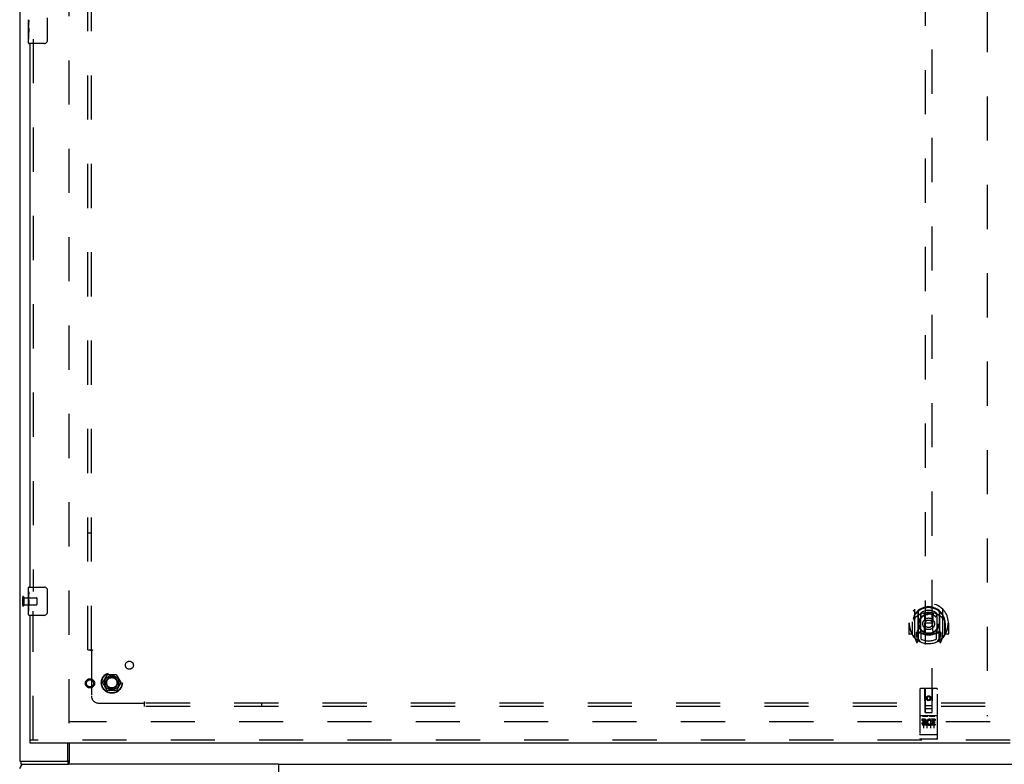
# Model space of a CAD drawing. Header units: inches. Extents: x 0 to 283, y 0 to 183.
# Tile 7 of 79: x 54 to 88, y 65 to 91. Entities that reach past the tile are written whole.
import ezdxf

# ---------------------------------------------------------------- set-up
doc = ezdxf.new("R2010")
doc.units = ezdxf.units.IN
doc.header["$LTSCALE"] = 15.583333
doc.header["$MEASUREMENT"] = 0
doc.linetypes.add('HIDDEN', pattern=[0.2, 0.1, -0.1])
doc.layers.get('0').update_dxf_attribs({"linetype": 'CONTINUOUS'})
for name, color, linetype in [('DEFAULT_2', 8, 'HIDDEN'), ('SECONDARY_DOOR_ASSEMBLY', 7, 'CONTINUOUS'), ('SUBPANEL', 7, 'CONTINUOUS')]:
    doc.layers.add(name, color=color, linetype=linetype)

msp = doc.modelspace()

# ---------------------------------------------------------------- linework, layer by layer
at = {"color": 3, "linetype": 'Continuous'}
for p, q in [((53.7, 136.534), (53.7, 64.742)), ((55.398, 64.802), (55.398, 65.388)), ((53.7, 64.742), (55.41, 64.742)), ((62.823, 64.638), (55.43, 64.638)), ((62.823, 64.638), (62.823, 64.298))]:
    msp.add_line(p, q, dxfattribs=at)
at = {"color": 7, "linetype": 'Continuous'}
for p, q in [((55.45, 65.388), (55.45, 64.738)), ((53.752, 64.638), (53.752, 64.742)), ((53.752, 64.638), (55.43, 64.638)), ((55.41, 64.638), (55.41, 64.742)), ((62.823, 64.638), (117.577, 64.638))]:
    msp.add_line(p, q, dxfattribs=at)
at = {"color": 3, "linetype": 'Continuous'}
for points in [[(55.423, 64.757), (55.422, 64.754), (55.421, 64.752), (55.42, 64.75), (55.419, 64.748), (55.417, 64.746), (55.416, 64.744), (55.414, 64.743), (55.413, 64.743), (55.412, 64.742), (55.41, 64.742)], [(55.45, 64.787), (55.448, 64.786), (55.446, 64.786), (55.443, 64.785), (55.441, 64.783), (55.439, 64.782), (55.437, 64.78), (55.435, 64.778), (55.433, 64.776), (55.432, 64.774), (55.43, 64.772), (55.429, 64.769), (55.428, 64.767), (55.426, 64.764), (55.425, 64.762), (55.423, 64.757)]]:
    msp.add_lwpolyline(points, dxfattribs=at)
at = {"color": 7, "linetype": 'Continuous'}
for points in [[(55.441, 64.702), (55.439, 64.691), (55.438, 64.686), (55.437, 64.68), (55.436, 64.676), (55.435, 64.671), (55.434, 64.667), (55.433, 64.663), (55.432, 64.659), (55.43, 64.656), (55.429, 64.653), (55.428, 64.651), (55.426, 64.648), (55.424, 64.646), (55.423, 64.644), (55.421, 64.642), (55.419, 64.641), (55.417, 64.64), (55.415, 64.639), (55.413, 64.638), (55.41, 64.638)], [(55.45, 64.738), (55.448, 64.733), (55.447, 64.729), (55.445, 64.724), (55.444, 64.718), (55.443, 64.713), (55.442, 64.707), (55.441, 64.702)]]:
    msp.add_lwpolyline(points, dxfattribs=at)
at = {"color": 3, "linetype": 'Continuous'}
for centre, radius, start, end in [((53.866, 64.472), 0.167, 90, 180), ((55.338, 64.802), 0.06, 270, 360)]:
    msp.add_arc(centre, radius, start, end, dxfattribs=at)
at = {"layer": 'DEFAULT_2', "color": 8, "linetype": 'HIDDEN'}
for p, q in [((55.45, 66.086), (55.45, 135.19)), ((87.825, 134.937), (87.825, 66.34)), ((53.804, 70.53), (53.804, 70.246)), ((53.847, 70.53), (53.847, 70.246)), ((53.847, 70.512), (54.294, 70.512)), ((53.847, 70.264), (54.294, 70.264)), ((54.304, 70.502), (54.304, 70.274)), ((56.632, 67.518), (56.787, 67.786)), ((57.104, 67.791), (56.796, 67.791)), ((57.113, 67.786), (57.268, 67.518)), ((56.787, 67.241), (56.632, 67.508)), ((57.268, 67.508), (57.113, 67.241)), ((57.104, 67.236), (56.796, 67.236)), ((87.929, 66.138), (55.45, 66.138))]:
    msp.add_line(p, q, dxfattribs=at)
for radius in [0.372, 0.356, 0.204, 0.183]:
    msp.add_circle((56.95, 67.513), radius, dxfattribs=at)
for centre, radius, start, end in [((53.825, 70.53), 0.0215, 0, 180), ((54.294, 70.502), 0.01, 0, 90), ((53.825, 70.246), 0.0215, 180, 360), ((54.294, 70.274), 0.01, 270, 360), ((56.796, 67.781), 0.01, 90.0113, 149.988), ((57.104, 67.781), 0.01, 30.0108, 89.9876), ((56.641, 67.513), 0.01, 150.0117, 209.9873), ((57.259, 67.513), 0.01, 330.0117, 29.9873), ((56.796, 67.246), 0.01, 210.0108, 269.9876), ((57.104, 67.246), 0.01, 270.0113, 329.988)]:
    msp.add_arc(centre, radius, start, end, dxfattribs=at)
at = {"layer": 'SECONDARY_DOOR_ASSEMBLY', "color": 8, "linetype": 'HIDDEN'}
for p, q in [((85.637, 98.467), (85.637, 66.466)), ((85.887, 66.466), (85.887, 98.467)), ((54.179, 90.21), (54.179, 70.733)), ((54.179, 65.492), (54.179, 70.043)), ((85.262, 70.094), (85.262, 69.126)), ((85.38, 70.04), (85.38, 69.024)), ((85.387, 70.015), (85.387, 69.012)), ((85.48, 69.292), (85.48, 69.923)), ((85.487, 69.975), (85.487, 69.872)), ((85.6, 69.949), (85.63, 69.61)), ((85.925, 69.949), (85.895, 69.61)), ((86.037, 69.872), (86.037, 69.975)), ((86.045, 69.923), (86.045, 69.292)), ((86.137, 70.015), (86.137, 69.012)), ((86.145, 70.04), (86.145, 69.024)), ((86.262, 69.126), (86.262, 70.094)), ((85.077, 69.61), (85.062, 69.61)), ((85.062, 69.61), (85.062, 69.237)), ((85.18, 69.61), (85.195, 69.61)), ((85.18, 69.61), (85.18, 69.222)), ((85.187, 69.656), (85.188, 69.659)), ((85.187, 69.199), (85.187, 69.656)), ((85.599, 69.266), (85.63, 69.61)), ((85.895, 69.61), (85.63, 69.61)), ((85.926, 69.266), (85.895, 69.61)), ((86.345, 69.61), (86.33, 69.61)), ((86.337, 69.656), (86.337, 69.659)), ((86.337, 69.199), (86.337, 69.656)), ((86.345, 69.61), (86.345, 69.222)), ((86.462, 69.61), (86.447, 69.61)), ((86.462, 69.61), (86.462, 69.237)), ((85.18, 69.222), (85.077, 69.222)), ((85.18, 69.222), (85.188, 69.237)), ((85.267, 69.115), (85.337, 68.94)), ((85.38, 69.281), (85.32, 69.281)), ((85.32, 69.281), (85.32, 69.131)), ((85.32, 69.131), (85.387, 69.131)), ((85.358, 69.184), (85.328, 69.138)), ((85.39, 69.244), (85.39, 69.036)), ((85.48, 69.282), (85.407, 69.282)), ((85.476, 69.264), (85.41, 69.264)), ((85.487, 69.311), (85.487, 69.059)), ((86.037, 69.059), (86.037, 69.311)), ((86.117, 69.282), (86.045, 69.282)), ((86.115, 69.264), (86.049, 69.264)), ((86.135, 69.036), (86.135, 69.244)), ((86.137, 69.131), (86.205, 69.131)), ((86.205, 69.281), (86.145, 69.281)), ((86.197, 69.138), (86.167, 69.184)), ((86.188, 68.94), (86.258, 69.115)), ((86.205, 69.131), (86.205, 69.281)), ((86.337, 69.237), (86.345, 69.222)), ((86.447, 69.222), (86.345, 69.222)), ((85.358, 69.02), (85.363, 69.017)), ((85.366, 68.943), (85.38, 69.024)), ((85.457, 68.962), (85.387, 69.071)), ((86.137, 69.071), (86.067, 68.962)), ((86.145, 69.024), (86.159, 68.943)), ((86.166, 69.02), (86.166, 69.02)), ((86.166, 69.02), (86.167, 69.02)), ((86.166, 69.02), (86.167, 69.02)), ((85.45, 67.276), (85.45, 65.551)), ((86.045, 67.306), (85.48, 67.306)), ((85.636, 66.466), (85.632, 67.276)), ((85.762, 67.038), (85.7, 67.002)), ((85.825, 67.002), (85.762, 67.038)), ((85.762, 67.038), (85.762, 67.027)), ((85.889, 66.466), (85.892, 67.276)), ((86.075, 65.551), (86.075, 67.276)), ((85.635, 66.716), (85.89, 66.716)), ((85.7, 67.002), (85.71, 66.996)), ((85.7, 67.002), (85.7, 66.93)), ((85.7, 66.93), (85.71, 66.936)), ((85.7, 66.93), (85.762, 66.894)), ((85.762, 67.027), (85.71, 66.996)), ((85.71, 66.996), (85.71, 66.936)), ((85.71, 66.936), (85.762, 66.905)), ((85.815, 66.996), (85.762, 67.027)), ((85.762, 66.905), (85.815, 66.936)), ((85.762, 66.894), (85.825, 66.93)), ((85.762, 66.894), (85.762, 66.905)), ((85.825, 67.002), (85.815, 66.996)), ((85.815, 66.936), (85.815, 66.996)), ((85.825, 66.93), (85.815, 66.936)), ((85.825, 66.93), (85.825, 67.002)), ((86.045, 66.349), (85.48, 66.349)), ((85.636, 66.466), (85.657, 66.466)), ((85.657, 66.466), (85.867, 66.466)), ((85.847, 66.591), (85.677, 66.591)), ((85.867, 66.466), (85.889, 66.466)), ((85.618, 66.227), (85.526, 66.227)), ((85.526, 66.227), (85.526, 66.184)), ((85.618, 66.184), (85.526, 66.184)), ((85.551, 66.333), (85.723, 66.333)), ((85.575, 66.218), (85.575, 65.912)), ((85.622, 66.141), (85.576, 66.141)), ((85.682, 66.056), (85.589, 66.056)), ((85.682, 66.014), (85.589, 66.014)), ((85.618, 66.1), (85.59, 66.1)), ((85.682, 66.056), (85.682, 66.014)), ((85.7, 66.218), (85.7, 65.912)), ((85.801, 66.333), (85.973, 66.333)), ((85.814, 66.062), (85.831, 66.023)), ((85.825, 66.218), (85.825, 65.912)), ((85.838, 66.191), (85.825, 66.173)), ((85.835, 66.216), (85.838, 66.214)), ((85.994, 66.227), (85.838, 66.227)), ((85.838, 66.227), (85.838, 66.214)), ((85.838, 66.191), (85.838, 66.014)), ((85.994, 66.014), (85.838, 66.014)), ((85.994, 66.184), (85.881, 66.184)), ((85.881, 66.184), (85.881, 66.141)), ((85.973, 66.141), (85.881, 66.141)), ((85.973, 66.098), (85.881, 66.098)), ((85.881, 66.098), (85.881, 66.056)), ((85.994, 66.056), (85.881, 66.056)), ((85.95, 66.218), (85.95, 65.912)), ((85.973, 66.141), (85.973, 66.098)), ((85.994, 66.227), (85.994, 66.184)), ((85.994, 66.056), (85.994, 66.014)), ((85.468, 65.679), (85.467, 65.68)), ((85.469, 65.679), (85.468, 65.679)), ((85.468, 65.679), (85.468, 65.679)), ((85.47, 65.679), (85.469, 65.679)), ((85.471, 65.679), (85.47, 65.679)), ((85.472, 65.679), (85.471, 65.679)), ((85.473, 65.679), (85.472, 65.679)), ((85.472, 65.679), (85.472, 65.679)), ((85.474, 65.679), (85.473, 65.679)), ((85.475, 65.679), (85.474, 65.679)), ((85.476, 65.679), (85.475, 65.679)), ((85.477, 65.679), (85.476, 65.679)), ((85.478, 65.679), (85.477, 65.679)), ((85.477, 65.679), (85.477, 65.679)), ((85.479, 65.679), (85.478, 65.679)), ((85.48, 65.679), (85.479, 65.679)), ((86.045, 65.679), (85.48, 65.679)), ((86.045, 65.679), (86.046, 65.679)), ((86.046, 65.679), (86.047, 65.679)), ((86.047, 65.679), (86.048, 65.679)), ((86.048, 65.679), (86.049, 65.679)), ((86.049, 65.679), (86.05, 65.679)), ((86.05, 65.679), (86.051, 65.679)), ((86.05, 65.679), (86.05, 65.679)), ((86.051, 65.679), (86.052, 65.679)), ((86.052, 65.679), (86.053, 65.679)), ((86.053, 65.679), (86.054, 65.679)), ((86.054, 65.679), (86.055, 65.679)), ((86.054, 65.679), (86.054, 65.679)), ((86.055, 65.679), (86.056, 65.679)), ((86.056, 65.679), (86.057, 65.679)), ((86.057, 65.679), (86.058, 65.679)), ((86.058, 65.68), (86.059, 65.68)), ((86.058, 65.679), (86.058, 65.68)), ((88.637, 65.492), (54.075, 65.492)), ((86.045, 65.521), (85.48, 65.521))]:
    msp.add_line(p, q, dxfattribs=at)
at = {"layer": 'SECONDARY_DOOR_ASSEMBLY', "color": 7, "linetype": 'Continuous'}
for p, q in [((54.015, 90.636), (54.015, 90.893)), ((54.021, 90.838), (54.015, 90.838)), ((54.015, 90.67), (54.022, 90.67)), ((54.022, 90.67), (54.022, 90.806)), ((54.67, 90.955), (54.67, 90.155)), ((54.015, 90.07), (54.015, 90.634)), ((54.017, 90.607), (54.015, 90.607)), ((54.015, 90.475), (54.021, 90.475)), ((54.015, 90.44), (54.022, 90.44)), ((54.015, 90.377), (54.022, 90.377)), ((54.022, 90.209), (54.022, 90.44)), ((54.015, 90.209), (54.022, 90.209)), ((54.57, 90.055), (54.03, 90.055)), ((54.015, 70.728), (54.015, 70.873)), ((54.03, 70.888), (54.57, 70.888)), ((54.015, 70.47), (54.015, 70.727)), ((54.021, 70.671), (54.015, 70.671)), ((54.015, 70.503), (54.022, 70.503)), ((54.022, 70.503), (54.022, 70.64)), ((54.67, 70.788), (54.67, 69.988)), ((54.015, 69.903), (54.015, 70.467)), ((54.017, 70.441), (54.015, 70.441)), ((54.015, 70.309), (54.021, 70.309)), ((54.015, 70.273), (54.022, 70.273)), ((54.015, 70.21), (54.022, 70.21)), ((54.022, 70.042), (54.022, 70.273)), ((54.015, 70.042), (54.022, 70.042)), ((54.57, 69.888), (54.03, 69.888)), ((54.075, 65.388), (54.075, 65.492))]:
    msp.add_line(p, q, dxfattribs=at)
at = {"layer": 'SECONDARY_DOOR_ASSEMBLY', "color": 3, "linetype": 'Continuous'}
for p, q in [((54.075, 70.888), (54.075, 90.055)), ((54.075, 65.492), (54.075, 69.888)), ((88.637, 65.388), (54.075, 65.388))]:
    msp.add_line(p, q, dxfattribs=at)
at = {"layer": 'SECONDARY_DOOR_ASSEMBLY', "color": 7, "linetype": 'Continuous'}
for points in [[(54.015, 90.894), (54.015, 90.891), (54.015, 90.886), (54.016, 90.88), (54.018, 90.867)], [(54.018, 90.867), (54.019, 90.86), (54.019, 90.852), (54.02, 90.843)], [(54.02, 90.843), (54.021, 90.834), (54.021, 90.825), (54.022, 90.816), (54.022, 90.806)], [(54.015, 90.636), (54.015, 90.628), (54.016, 90.619), (54.016, 90.609)], [(54.016, 90.609), (54.019, 90.576), (54.02, 90.564), (54.021, 90.551), (54.021, 90.539), (54.022, 90.526), (54.022, 90.513), (54.022, 90.5), (54.021, 90.487), (54.021, 90.475), (54.02, 90.463), (54.019, 90.451)], [(54.67, 90.155), (54.67, 90.149), (54.669, 90.142), (54.668, 90.136), (54.667, 90.13), (54.665, 90.124), (54.663, 90.119)], [(54.015, 70.728), (54.015, 70.724), (54.015, 70.719), (54.016, 70.714), (54.018, 70.701)], [(54.018, 70.701), (54.019, 70.693), (54.019, 70.685), (54.02, 70.676)], [(54.02, 70.676), (54.021, 70.667), (54.021, 70.658), (54.022, 70.649), (54.022, 70.64)], [(54.663, 70.824), (54.665, 70.819), (54.667, 70.813), (54.668, 70.807), (54.669, 70.801), (54.67, 70.795), (54.67, 70.788)], [(54.015, 70.47), (54.015, 70.462), (54.016, 70.453), (54.016, 70.443)], [(54.016, 70.443), (54.017, 70.432), (54.018, 70.421), (54.019, 70.409), (54.02, 70.397), (54.021, 70.384), (54.021, 70.372), (54.022, 70.359), (54.022, 70.346), (54.022, 70.333), (54.021, 70.321), (54.021, 70.308), (54.02, 70.296), (54.019, 70.284)], [(54.67, 69.988), (54.67, 69.982), (54.669, 69.976), (54.668, 69.97), (54.667, 69.964), (54.665, 69.958), (54.663, 69.952)]]:
    msp.add_lwpolyline(points, dxfattribs=at)
at = {"layer": 'SECONDARY_DOOR_ASSEMBLY', "color": 8, "linetype": 'HIDDEN'}
for points in [[(85.217, 70.049), (85.218, 70.049), (85.218, 70.05), (85.219, 70.051), (85.22, 70.052), (85.221, 70.053), (85.221, 70.053), (85.222, 70.054), (85.223, 70.055), (85.224, 70.056), (85.224, 70.057), (85.225, 70.057), (85.226, 70.058), (85.227, 70.059), (85.227, 70.059), (85.228, 70.06), (85.229, 70.061), (85.23, 70.061), (85.231, 70.062), (85.232, 70.063), (85.232, 70.063), (85.233, 70.064), (85.234, 70.064), (85.235, 70.065), (85.236, 70.066), (85.237, 70.066), (85.238, 70.067), (85.238, 70.067), (85.239, 70.068), (85.24, 70.068), (85.241, 70.069), (85.242, 70.069), (85.243, 70.07), (85.244, 70.07), (85.245, 70.07)], [(85.308, 69.825), (85.307, 69.824), (85.305, 69.822), (85.304, 69.821), (85.302, 69.819), (85.3, 69.818), (85.299, 69.816), (85.297, 69.815), (85.295, 69.813), (85.293, 69.811), (85.292, 69.809), (85.29, 69.807), (85.288, 69.805), (85.286, 69.803), (85.284, 69.801), (85.282, 69.799), (85.28, 69.796), (85.278, 69.794), (85.276, 69.791), (85.274, 69.789), (85.272, 69.786), (85.27, 69.783), (85.267, 69.78), (85.265, 69.777), (85.263, 69.774), (85.26, 69.77), (85.258, 69.767), (85.255, 69.763), (85.253, 69.76), (85.25, 69.756), (85.247, 69.752), (85.245, 69.747), (85.242, 69.743), (85.239, 69.738), (85.236, 69.734), (85.233, 69.728), (85.23, 69.723)], [(85.575, 69.967), (85.58, 69.968), (85.585, 69.969), (85.591, 69.971), (85.596, 69.972), (85.602, 69.974), (85.607, 69.975), (85.613, 69.976), (85.618, 69.977), (85.623, 69.978), (85.629, 69.979), (85.634, 69.98), (85.64, 69.981), (85.645, 69.982), (85.651, 69.983), (85.657, 69.984), (85.662, 69.985), (85.668, 69.986), (85.673, 69.987), (85.679, 69.987), (85.684, 69.988), (85.69, 69.989), (85.695, 69.989), (85.701, 69.99), (85.707, 69.99), (85.712, 69.99), (85.718, 69.991), (85.723, 69.991), (85.729, 69.991), (85.734, 69.992), (85.74, 69.992), (85.746, 69.992), (85.751, 69.992), (85.757, 69.992), (85.762, 69.992), (85.768, 69.992), (85.774, 69.992), (85.779, 69.992), (85.785, 69.992), (85.79, 69.992), (85.796, 69.991), (85.802, 69.991), (85.807, 69.991), (85.813, 69.99), (85.818, 69.99), (85.824, 69.99), (85.83, 69.989), (85.835, 69.989), (85.841, 69.988), (85.846, 69.987), (85.852, 69.987), (85.857, 69.986), (85.863, 69.985), (85.868, 69.984), (85.874, 69.983), (85.879, 69.982), (85.885, 69.981), (85.89, 69.98), (85.896, 69.979), (85.901, 69.978), (85.907, 69.977), (85.912, 69.976), (85.918, 69.975), (85.923, 69.974), (85.929, 69.972), (85.934, 69.971), (85.94, 69.969), (85.945, 69.968), (85.95, 69.967)], [(86.295, 69.723), (86.292, 69.728), (86.289, 69.733), (86.286, 69.738), (86.283, 69.743), (86.28, 69.747), (86.277, 69.752), (86.275, 69.756), (86.272, 69.76), (86.27, 69.763), (86.267, 69.767), (86.265, 69.77), (86.262, 69.774), (86.26, 69.777), (86.258, 69.78), (86.255, 69.783), (86.253, 69.786), (86.251, 69.789), (86.249, 69.791), (86.247, 69.794), (86.245, 69.796), (86.243, 69.799), (86.241, 69.801), (86.239, 69.803), (86.237, 69.805), (86.235, 69.807), (86.233, 69.809), (86.231, 69.811), (86.23, 69.813), (86.228, 69.815), (86.226, 69.816), (86.225, 69.818), (86.223, 69.819), (86.221, 69.821), (86.22, 69.822), (86.218, 69.823), (86.217, 69.825)], [(86.28, 70.07), (86.281, 70.07), (86.282, 70.07), (86.283, 70.069), (86.284, 70.069), (86.285, 70.068), (86.286, 70.068), (86.286, 70.067), (86.287, 70.067), (86.288, 70.066), (86.289, 70.066), (86.29, 70.065), (86.291, 70.064), (86.292, 70.064), (86.293, 70.063), (86.293, 70.063), (86.294, 70.062), (86.295, 70.061), (86.296, 70.061), (86.297, 70.06), (86.297, 70.059), (86.298, 70.059), (86.299, 70.058), (86.3, 70.057), (86.301, 70.057), (86.301, 70.056), (86.302, 70.055), (86.303, 70.054), (86.304, 70.053), (86.304, 70.053), (86.305, 70.052), (86.306, 70.051), (86.306, 70.05), (86.307, 70.049), (86.308, 70.049)], [(85.245, 69.149), (85.244, 69.15), (85.243, 69.15), (85.242, 69.15), (85.241, 69.151), (85.24, 69.151), (85.239, 69.152), (85.238, 69.152), (85.238, 69.153), (85.237, 69.153), (85.236, 69.154), (85.235, 69.155), (85.234, 69.155), (85.233, 69.156), (85.232, 69.156), (85.232, 69.157), (85.231, 69.158), (85.23, 69.158), (85.229, 69.159), (85.228, 69.16), (85.227, 69.16), (85.227, 69.161), (85.226, 69.162), (85.225, 69.162), (85.224, 69.163), (85.224, 69.164), (85.223, 69.165), (85.222, 69.165), (85.221, 69.166), (85.221, 69.167), (85.22, 69.168), (85.219, 69.168), (85.218, 69.169), (85.218, 69.17), (85.217, 69.171)], [(86.308, 69.171), (86.307, 69.17), (86.306, 69.169), (86.306, 69.168), (86.305, 69.168), (86.304, 69.167), (86.304, 69.166), (86.303, 69.165), (86.302, 69.165), (86.301, 69.164), (86.301, 69.163), (86.3, 69.162), (86.299, 69.162), (86.298, 69.161), (86.297, 69.16), (86.297, 69.16), (86.296, 69.159), (86.295, 69.158), (86.294, 69.158), (86.293, 69.157), (86.293, 69.156), (86.292, 69.156), (86.291, 69.155), (86.29, 69.155), (86.289, 69.154), (86.288, 69.153), (86.287, 69.153), (86.286, 69.152), (86.286, 69.152), (86.285, 69.151), (86.284, 69.151), (86.283, 69.15), (86.282, 69.15), (86.281, 69.15), (86.28, 69.149)], [(85.545, 66.332), (85.545, 66.332), (85.545, 66.332), (85.545, 66.332), (85.545, 66.332), (85.545, 66.332), (85.546, 66.332), (85.546, 66.332), (85.546, 66.332), (85.546, 66.332), (85.546, 66.332), (85.546, 66.332), (85.546, 66.332), (85.546, 66.332), (85.546, 66.332), (85.546, 66.332), (85.547, 66.332), (85.547, 66.332), (85.547, 66.332), (85.547, 66.332), (85.547, 66.332), (85.547, 66.332), (85.547, 66.332), (85.548, 66.332), (85.548, 66.332), (85.548, 66.332), (85.548, 66.333), (85.548, 66.333), (85.548, 66.333), (85.548, 66.333), (85.549, 66.333), (85.549, 66.333), (85.549, 66.333), (85.549, 66.333), (85.549, 66.333), (85.549, 66.333), (85.55, 66.333), (85.55, 66.333), (85.55, 66.333), (85.55, 66.333), (85.55, 66.333), (85.551, 66.333), (85.551, 66.333), (85.551, 66.333), (85.551, 66.333), (85.551, 66.333)], [(85.723, 66.333), (85.724, 66.333), (85.724, 66.333), (85.724, 66.333), (85.724, 66.333), (85.724, 66.333), (85.725, 66.333), (85.725, 66.333), (85.725, 66.333), (85.725, 66.333), (85.725, 66.333), (85.726, 66.333), (85.726, 66.333), (85.726, 66.333), (85.726, 66.333), (85.726, 66.333), (85.726, 66.333), (85.727, 66.333), (85.727, 66.333), (85.727, 66.333), (85.727, 66.333), (85.727, 66.332), (85.727, 66.332), (85.727, 66.332), (85.728, 66.332), (85.728, 66.332), (85.728, 66.332), (85.728, 66.332), (85.728, 66.332), (85.728, 66.332), (85.728, 66.332), (85.728, 66.332), (85.729, 66.332), (85.729, 66.332), (85.729, 66.332), (85.729, 66.332), (85.729, 66.332), (85.729, 66.332), (85.729, 66.332), (85.729, 66.332), (85.729, 66.332), (85.73, 66.332), (85.73, 66.332), (85.73, 66.332), (85.73, 66.332), (85.73, 66.332), (85.73, 66.332)], [(85.795, 66.332), (85.795, 66.332), (85.795, 66.332), (85.795, 66.332), (85.795, 66.332), (85.795, 66.332), (85.796, 66.332), (85.796, 66.332), (85.796, 66.332), (85.796, 66.332), (85.796, 66.332), (85.796, 66.332), (85.796, 66.332), (85.796, 66.332), (85.796, 66.332), (85.796, 66.332), (85.797, 66.332), (85.797, 66.332), (85.797, 66.332), (85.797, 66.332), (85.797, 66.332), (85.797, 66.332), (85.797, 66.332), (85.798, 66.332), (85.798, 66.332), (85.798, 66.332), (85.798, 66.333), (85.798, 66.333), (85.798, 66.333), (85.798, 66.333), (85.799, 66.333), (85.799, 66.333), (85.799, 66.333), (85.799, 66.333), (85.799, 66.333), (85.799, 66.333), (85.8, 66.333), (85.8, 66.333), (85.8, 66.333), (85.8, 66.333), (85.8, 66.333), (85.801, 66.333), (85.801, 66.333), (85.801, 66.333), (85.801, 66.333), (85.801, 66.333)], [(85.973, 66.333), (85.974, 66.333), (85.974, 66.333), (85.974, 66.333), (85.974, 66.333), (85.974, 66.333), (85.975, 66.333), (85.975, 66.333), (85.975, 66.333), (85.975, 66.333), (85.975, 66.333), (85.976, 66.333), (85.976, 66.333), (85.976, 66.333), (85.976, 66.333), (85.976, 66.333), (85.976, 66.333), (85.977, 66.333), (85.977, 66.333), (85.977, 66.333), (85.977, 66.333), (85.977, 66.332), (85.977, 66.332), (85.977, 66.332), (85.978, 66.332), (85.978, 66.332), (85.978, 66.332), (85.978, 66.332), (85.978, 66.332), (85.978, 66.332), (85.978, 66.332), (85.978, 66.332), (85.979, 66.332), (85.979, 66.332), (85.979, 66.332), (85.979, 66.332), (85.979, 66.332), (85.979, 66.332), (85.979, 66.332), (85.979, 66.332), (85.979, 66.332), (85.98, 66.332), (85.98, 66.332), (85.98, 66.332), (85.98, 66.332), (85.98, 66.332), (85.98, 66.332)], [(85.467, 65.68), (85.466, 65.68), (85.466, 65.68), (85.465, 65.68), (85.465, 65.68), (85.465, 65.68), (85.464, 65.68), (85.464, 65.68), (85.464, 65.68), (85.463, 65.68), (85.463, 65.68), (85.463, 65.68), (85.462, 65.68), (85.462, 65.68), (85.462, 65.68), (85.461, 65.68), (85.461, 65.68), (85.461, 65.681), (85.46, 65.681), (85.46, 65.681), (85.46, 65.681), (85.459, 65.681), (85.459, 65.681), (85.459, 65.681), (85.458, 65.681), (85.458, 65.681), (85.458, 65.681), (85.458, 65.681), (85.457, 65.681), (85.457, 65.681), (85.457, 65.682), (85.457, 65.682), (85.456, 65.682), (85.456, 65.682), (85.456, 65.682), (85.456, 65.682), (85.455, 65.682), (85.455, 65.682), (85.455, 65.682), (85.455, 65.682), (85.454, 65.682), (85.454, 65.682), (85.454, 65.683), (85.454, 65.683), (85.454, 65.683), (85.453, 65.683), (85.453, 65.683), (85.453, 65.683), (85.453, 65.683), (85.453, 65.683), (85.452, 65.683), (85.452, 65.683), (85.452, 65.683), (85.452, 65.684), (85.452, 65.684), (85.452, 65.684), (85.452, 65.684), (85.451, 65.684), (85.451, 65.684), (85.451, 65.684), (85.451, 65.684), (85.451, 65.684), (85.451, 65.684), (85.451, 65.685), (85.451, 65.685), (85.451, 65.685), (85.45, 65.685), (85.45, 65.685), (85.45, 65.685), (85.45, 65.685), (85.45, 65.685), (85.45, 65.685), (85.45, 65.685), (85.45, 65.686), (85.45, 65.686), (85.45, 65.686), (85.45, 65.686), (85.45, 65.686), (85.45, 65.686), (85.45, 65.686)], [(86.059, 65.68), (86.059, 65.68), (86.06, 65.68), (86.06, 65.68), (86.061, 65.68), (86.061, 65.68), (86.061, 65.68), (86.062, 65.68), (86.062, 65.68), (86.062, 65.68), (86.063, 65.68), (86.063, 65.68), (86.063, 65.68), (86.064, 65.68), (86.064, 65.68), (86.064, 65.681), (86.065, 65.681), (86.065, 65.681), (86.065, 65.681), (86.066, 65.681), (86.066, 65.681), (86.066, 65.681), (86.066, 65.681), (86.067, 65.681), (86.067, 65.681), (86.067, 65.681), (86.068, 65.681), (86.068, 65.681), (86.068, 65.682), (86.068, 65.682), (86.069, 65.682), (86.069, 65.682), (86.069, 65.682), (86.069, 65.682), (86.07, 65.682), (86.07, 65.682), (86.07, 65.682), (86.07, 65.682), (86.071, 65.682), (86.071, 65.682), (86.071, 65.683), (86.071, 65.683), (86.071, 65.683), (86.072, 65.683), (86.072, 65.683), (86.072, 65.683), (86.072, 65.683), (86.072, 65.683), (86.073, 65.683), (86.073, 65.683), (86.073, 65.683), (86.073, 65.684), (86.073, 65.684), (86.073, 65.684), (86.073, 65.684), (86.074, 65.684), (86.074, 65.684), (86.074, 65.684), (86.074, 65.684), (86.074, 65.684), (86.074, 65.684), (86.074, 65.685), (86.074, 65.685), (86.074, 65.685), (86.074, 65.685), (86.075, 65.685), (86.075, 65.685), (86.075, 65.685), (86.075, 65.685), (86.075, 65.685), (86.075, 65.685), (86.075, 65.686), (86.075, 65.686), (86.075, 65.686), (86.075, 65.686), (86.075, 65.686), (86.075, 65.686), (86.075, 65.686)]]:
    msp.add_lwpolyline(points, dxfattribs=at)
for centre, radius in [((85.762, 69.592), 0.35), ((85.762, 69.592), 0.335), ((85.762, 69.592), 0.205), ((85.762, 69.592), 0.133), ((56.179, 67.492), 0.164), ((56.179, 67.492), 0.124), ((85.762, 66.966), 0.085), ((85.762, 66.966), 0.0845)]:
    msp.add_circle(centre, radius, dxfattribs=at)
at = {"layer": 'SECONDARY_DOOR_ASSEMBLY', "color": 7, "linetype": 'Continuous'}
for centre, radius, start, end in [((54.03, 90.07), 0.015, 180, 270), ((54.57, 90.155), 0.1, 270, 338.7946), ((54.03, 70.873), 0.015, 90, 180), ((54.57, 70.788), 0.1, 21.1999, 90), ((54.03, 69.903), 0.015, 180, 270), ((54.57, 69.988), 0.1, 270, 338.7946)]:
    msp.add_arc(centre, radius, start, end, dxfattribs=at)
at = {"layer": 'SECONDARY_DOOR_ASSEMBLY', "color": 8, "linetype": 'HIDDEN'}
for centre, radius, start, end in [((85.762, 69.61), 0.7, 305.5126, 234.4874), ((85.762, 69.607), 0.583, 0.2464, 179.7536), ((85.762, 69.582), 0.58, 7.6622, 172.3378), ((85.277, 70.094), 0.015, 135.0748, 180), ((85.762, 69.292), 0.7, 49.529, 130.471), ((85.395, 70.04), 0.015, 130.3587, 180), ((85.407, 70.015), 0.02, 129.3378, 179.9984), ((85.495, 69.923), 0.015, 112.9863, 180), ((85.762, 69.582), 0.48, 55.0461, 124.9539), ((85.517, 69.872), 0.03, 180, 311.1261), ((85.762, 69.592), 0.343, 48.8739, 131.1261), ((85.58, 69.947), 0.02, 5.0796, 105.5752), ((85.945, 69.947), 0.02, 74.4248, 174.9204), ((86.007, 69.872), 0.03, 228.8739, 360), ((86.03, 69.923), 0.015, 0, 67.0137), ((86.117, 70.015), 0.02, 0, 50.6594), ((86.13, 70.04), 0.015, 0, 49.6413), ((86.247, 70.094), 0.015, 0, 44.9252), ((85.762, 69.61), 0.685, 180, 213.0115), ((85.207, 69.656), 0.02, 172.3378, 180), ((86.317, 69.656), 0.02, 0, 7.6622), ((85.762, 69.61), 0.685, 326.9885, 360), ((85.077, 69.237), 0.015, 180, 270), ((85.207, 69.199), 0.02, 180, 215.2961), ((85.762, 69.592), 0.7, 215.2961, 324.7039), ((85.277, 69.126), 0.015, 180, 224.9252), ((85.332, 69.136), 0.005, 147.3208, 270), ((85.762, 69.922), 0.7, 233.2319, 306.7681), ((85.199, 69.286), 0.188, 327.3208, 360), ((85.407, 69.262), 0.02, 90, 180), ((85.41, 69.244), 0.02, 90, 180), ((85.476, 69.244), 0.02, 66.536, 90), ((85.495, 69.292), 0.015, 180, 247.0137), ((85.762, 69.904), 0.7, 246.536, 293.464), ((85.517, 69.311), 0.03, 48.8739, 180), ((85.762, 69.592), 0.343, 228.8739, 311.1261), ((85.579, 69.267), 0.02, 254.3869, 354.9204), ((85.945, 69.267), 0.02, 185.0796, 285.6131), ((86.007, 69.311), 0.03, 0, 131.1261), ((86.03, 69.292), 0.015, 292.9863, 360), ((86.049, 69.244), 0.02, 90, 113.464), ((86.115, 69.244), 0.02, 0, 90), ((86.117, 69.262), 0.02, 0, 90), ((86.325, 69.286), 0.188, 180, 212.6792), ((86.192, 69.136), 0.005, 270, 32.6792), ((86.247, 69.126), 0.015, 315.0748, 360), ((86.317, 69.199), 0.02, 324.7039, 360), ((86.447, 69.237), 0.015, 270, 360), ((85.351, 68.946), 0.015, 201.8041, 350), ((85.367, 69.056), 0.02, 234.4874, 360), ((85.37, 69.036), 0.02, 234.7457, 360), ((85.407, 69.012), 0.02, 180, 238.5295), ((85.762, 69.592), 0.6, 242.7204, 297.2796), ((86.117, 69.012), 0.02, 301.4688, 359.9992), ((86.155, 69.036), 0.02, 180, 305.2543), ((86.157, 69.056), 0.02, 180, 305.5126), ((86.174, 68.946), 0.015, 190, 338.1959), ((85.48, 67.276), 0.03, 90, 180), ((85.602, 67.276), 0.03, 0, 90), ((85.922, 67.276), 0.03, 90, 180), ((86.045, 67.276), 0.03, 0, 90), ((85.48, 66.379), 0.03, 180, 270), ((85.677, 66.551), 0.04, 90, 180), ((85.677, 66.506), 0.04, 180, 270), ((85.847, 66.551), 0.04, 0, 90), ((85.847, 66.506), 0.04, 270, 360), ((86.045, 66.379), 0.03, 270, 360), ((85.589, 66.078), 0.0644, 102.2995, 270.0775), ((85.589, 66.078), 0.0219, 89.9011, 270), ((85.618, 66.163), 0.0635, 270, 90), ((85.618, 66.162), 0.0219, 280.307, 90), ((85.788, 66.12), 0.107, 64.2636, 293.4027), ((85.788, 66.12), 0.0639, 54.8895, 293.4026), ((85.48, 65.551), 0.03, 180, 270), ((86.045, 65.551), 0.03, 270, 360)]:
    msp.add_arc(centre, radius, start, end, dxfattribs=at)
at = {"layer": 'SECONDARY_DOOR_ASSEMBLY', "color": 7, "linetype": 'Continuous'}
for centre in [(54.278, 90.471), (54.278, 70.304)]:
    msp.add_ellipse(centre, major_axis=(0.263, 0), ratio=0.432808, start_param=-3.141593, end_param=-2.961605, dxfattribs=at)
at = {"layer": 'SUBPANEL', "color": 8, "linetype": 'HIDDEN'}
for p, q in [((56.106, 68.67), (56.106, 132.607)), ((56.231, 68.67), (56.231, 132.607)), ((56.106, 72.795), (56.231, 72.795)), ((56.106, 68.67), (56.193, 68.67)), ((56.193, 68.67), (56.272, 68.67)), ((56.213, 68.653), (56.22, 68.645)), ((56.231, 68.634), (56.231, 67.045)), ((56.481, 66.795), (58.071, 66.795)), ((58.106, 66.756), (58.106, 66.835)), ((122.044, 66.795), (58.106, 66.795)), ((58.106, 66.67), (58.106, 66.756)), ((62.231, 66.795), (62.231, 66.67)), ((122.044, 66.67), (58.106, 66.67))]:
    msp.add_line(p, q, dxfattribs=at)
for points in [[(56.193, 68.67), (56.195, 68.668), (56.197, 68.666), (56.2, 68.664), (56.202, 68.663), (56.204, 68.661), (56.206, 68.659), (56.207, 68.657), (56.209, 68.656), (56.211, 68.654), (56.213, 68.653)], [(56.22, 68.645), (56.222, 68.643), (56.224, 68.641), (56.226, 68.639), (56.228, 68.637), (56.23, 68.636), (56.231, 68.634)], [(56.251, 68.647), (56.246, 68.644), (56.244, 68.643), (56.241, 68.641), (56.239, 68.64), (56.237, 68.639), (56.235, 68.637), (56.233, 68.636), (56.231, 68.634)], [(56.272, 68.67), (56.271, 68.668), (56.271, 68.666), (56.27, 68.664), (56.269, 68.663), (56.268, 68.661), (56.267, 68.66), (56.265, 68.658), (56.264, 68.657), (56.262, 68.655), (56.26, 68.654), (56.259, 68.652), (56.257, 68.651), (56.255, 68.65), (56.253, 68.648), (56.251, 68.647)], [(58.081, 66.809), (58.08, 66.807), (58.078, 66.805), (58.077, 66.802), (58.075, 66.8), (58.074, 66.798), (58.072, 66.796), (58.071, 66.795)], [(58.084, 66.781), (58.082, 66.783), (58.08, 66.785), (58.078, 66.787), (58.076, 66.789), (58.074, 66.791), (58.072, 66.793), (58.071, 66.795)], [(58.106, 66.835), (58.104, 66.835), (58.103, 66.834), (58.101, 66.833), (58.099, 66.832), (58.098, 66.831), (58.096, 66.83), (58.095, 66.829), (58.093, 66.827), (58.092, 66.825), (58.09, 66.824), (58.089, 66.822), (58.088, 66.82), (58.086, 66.818), (58.085, 66.816), (58.084, 66.814), (58.081, 66.809)], [(58.106, 66.756), (58.104, 66.758), (58.103, 66.761), (58.101, 66.763), (58.099, 66.765), (58.098, 66.767), (58.096, 66.769), (58.094, 66.771), (58.093, 66.772), (58.091, 66.774), (58.089, 66.776), (58.084, 66.781)]]:
    msp.add_lwpolyline(points, dxfattribs=at)
for centre, radius in [((57.569, 68.132), 0.141), ((56.95, 67.513), 0.25)]:
    msp.add_circle(centre, radius, dxfattribs=at)
msp.add_arc((56.481, 67.045), 0.25, 180, 270, dxfattribs=at)

doc.saveas('drawing.dxf')
